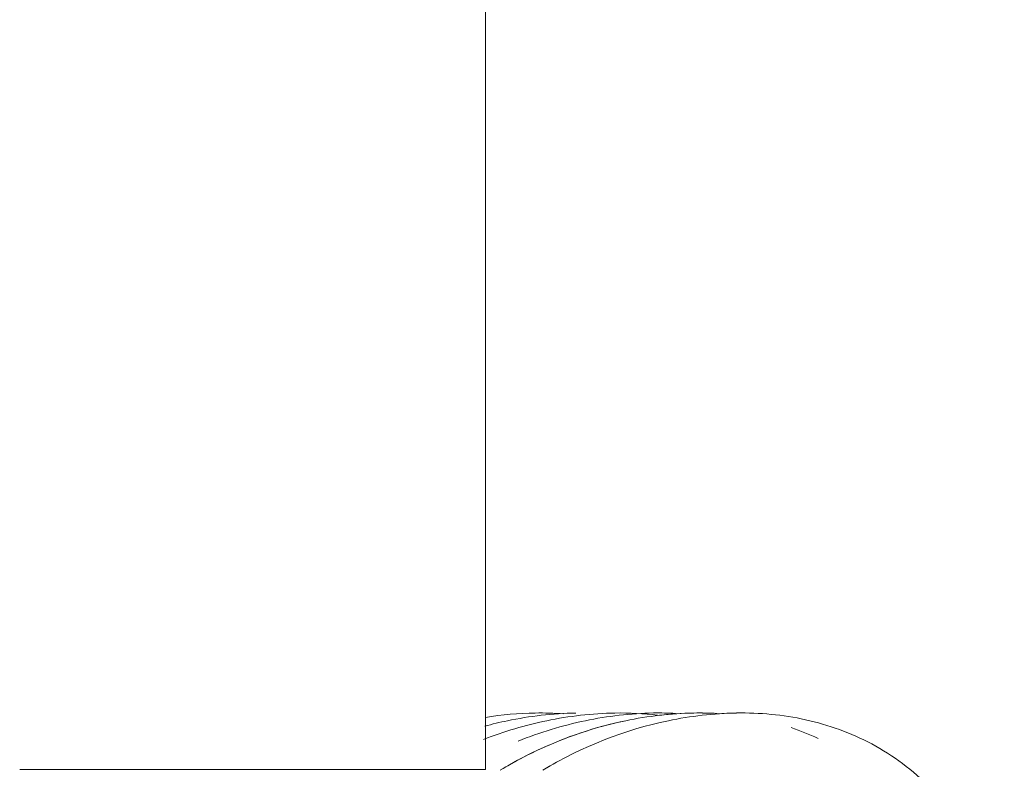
# Model space of a CAD drawing. Header units: millimetres. Extents: x 4 to 1188, y 1 to 840.
# Tile 115 of 256: x 714.31 to 716.27, y 361.13 to 362.63. Entities that reach past the tile are written whole.
import ezdxf

# ---------------------------------------------------------------- set-up
doc = ezdxf.new("R2010")
doc.units = ezdxf.units.MM
doc.layers.add('1', color=7, linetype='Continuous')

msp = doc.modelspace()

# ---------------------------------------------------------------- linework, layer by layer
at = {"layer": '1', "color": 154, "linetype": 'Continuous', "lineweight": 13}
for p, q in [((715.237, 361.133), (715.237, 380.8045)), ((715.237, 361.133), (715.237, 380.8045)), ((715.237, 361.133), (715.237, 380.8045)), ((715.2372, 380.8045), (715.2372, 361.2342)), ((715.2372, 361.2342), (715.2372, 380.8045)), ((715.2372, 361.2342), (715.2372, 380.8045)), ((715.2372, 361.2342), (715.2372, 380.8045)), ((715.2372, 380.8045), (715.2372, 361.2342)), ((715.2372, 380.8045), (715.2372, 361.2342)), ((714.3095, 361.133), (715.237, 361.133)), ((714.3095, 361.133), (715.237, 361.133)), ((714.3095, 361.133), (715.237, 361.133))]:
    msp.add_line(p, q, dxfattribs=at)
for points, knots in [([(715.5799, 361.2408), (715.5518, 361.2442), (715.4776, 361.2479), (715.3596, 361.2338), (715.2742, 361.2085), (715.2332, 361.1925)], [0, 0, 0, 0, 0.240399, 0.627317, 1, 1, 1, 1]), ([(715.5799, 361.2408), (715.5518, 361.2442), (715.4776, 361.2479), (715.3596, 361.2338), (715.2742, 361.2085), (715.2332, 361.1925)], [0, 0, 0, 0, 0.240399, 0.627317, 1, 1, 1, 1]), ([(715.5799, 361.2408), (715.5518, 361.2442), (715.4776, 361.2479), (715.3596, 361.2338), (715.2742, 361.2085), (715.2332, 361.1925)], [0, 0, 0, 0, 0.240399, 0.627317, 1, 1, 1, 1]), ([(715.4167, 361.2452), (715.4167, 361.2452), (715.3709, 361.2445), (715.3097, 361.2372), (715.2505, 361.223), (715.2355, 361.219)], [0, 0, 0, 0, 0.00001, 0.745866, 1, 1, 1, 1]), ([(715.4167, 361.2452), (715.4167, 361.2452), (715.3709, 361.2445), (715.3097, 361.2372), (715.2505, 361.223), (715.2355, 361.219)], [0, 0, 0, 0, 0.00001, 0.745866, 1, 1, 1, 1]), ([(715.4167, 361.2452), (715.4167, 361.2452), (715.3709, 361.2445), (715.3097, 361.2372), (715.2505, 361.223), (715.2355, 361.219)], [0, 0, 0, 0, 0.00001, 0.745866, 1, 1, 1, 1]), ([(715.3925, 361.2436), (715.3738, 361.245), (715.3217, 361.2464), (715.2697, 361.2417), (715.2368, 361.2365)], [0, 0, 0, 0, 0.359993, 1, 1, 1, 1]), ([(715.3925, 361.2436), (715.3738, 361.245), (715.3217, 361.2464), (715.2697, 361.2417), (715.2368, 361.2365)], [0, 0, 0, 0, 0.359993, 1, 1, 1, 1]), ([(715.3925, 361.2436), (715.3738, 361.245), (715.3217, 361.2464), (715.2697, 361.2417), (715.2368, 361.2365)], [0, 0, 0, 0, 0.359993, 1, 1, 1, 1]), ([(715.6981, 361.2443), (715.6828, 361.2451), (715.6218, 361.2464), (715.4714, 361.2283), (715.3461, 361.1792), (715.2663, 361.1312)], [0, 0, 0, 0, 0.10161, 0.405392, 1, 1, 1, 1]), ([(715.6153, 361.2444), (715.6008, 361.2452), (715.5406, 361.2463), (715.4336, 361.2334), (715.3455, 361.2068), (715.3019, 361.1892)], [0, 0, 0, 0, 0.134957, 0.561576, 1, 1, 1, 1]), ([(715.6153, 361.2444), (715.6008, 361.2452), (715.5406, 361.2463), (715.4336, 361.2334), (715.3455, 361.2068), (715.3019, 361.1892)], [0, 0, 0, 0, 0.134957, 0.561576, 1, 1, 1, 1]), ([(715.6153, 361.2444), (715.6008, 361.2452), (715.5406, 361.2463), (715.4336, 361.2334), (715.3455, 361.2068), (715.3019, 361.1892)], [0, 0, 0, 0, 0.134957, 0.561576, 1, 1, 1, 1]), ([(715.6981, 361.2443), (715.6828, 361.2451), (715.6218, 361.2464), (715.4989, 361.2316), (715.3975, 361.1978), (715.3408, 361.1711)], [0, 0, 0, 0, 0.124314, 0.495975, 1, 1, 1, 1]), ([(716.2703, 360.8143), (716.258, 360.8702), (716.2211, 360.97), (716.1302, 361.1), (716.0108, 361.1892), (715.8763, 361.2375), (715.7375, 361.2501), (715.5564, 361.2283), (715.431, 361.1792), (715.3512, 361.1312)], [0, 0, 0, 0, 0.143033, 0.276032, 0.402535, 0.525153, 0.645908, 0.765641, 1, 1, 1, 1]), ([(715.6981, 361.2443), (715.6828, 361.2451), (715.6431, 361.2459), (715.6034, 361.2431), (715.5791, 361.2402)], [0, 0, 0, 0, 0.384966, 1, 1, 1, 1]), ([(716.2703, 360.8143), (716.258, 360.8702), (716.2211, 360.97), (716.1302, 361.1), (716.0108, 361.1892), (715.8763, 361.2375), (715.7701, 361.2471), (715.7108, 361.2444), (715.6977, 361.2435)], [0, 0, 0, 0, 0.210226, 0.405705, 0.591637, 0.771858, 0.949341, 1, 1, 1, 1]), ([(716.2703, 360.8143), (716.258, 360.8702), (716.2211, 360.97), (716.1302, 361.1), (716.0108, 361.1892), (715.8763, 361.2375), (715.7701, 361.2471), (715.7108, 361.2444), (715.6977, 361.2435)], [0, 0, 0, 0, 0.210226, 0.405705, 0.591637, 0.771858, 0.949341, 1, 1, 1, 1])]:
    msp.add_open_spline(points, degree=3, knots=knots, dxfattribs=at)
for points in [[(715.8998, 361.1944), (715.8822, 361.2027), (715.8642, 361.2099), (715.8458, 361.2161)], [(715.8998, 361.1944), (715.8822, 361.2027), (715.8642, 361.2099), (715.8458, 361.2161)], [(715.8998, 361.1944), (715.8822, 361.2027), (715.8642, 361.2099), (715.8458, 361.2161)], [(715.3601, 361.1799), (715.3283, 361.1659), (715.2971, 361.1497), (715.2663, 361.1312)], [(715.4062, 361.1616), (715.3877, 361.1522), (715.3694, 361.1421), (715.3512, 361.1312)], [(715.4062, 361.1616), (715.3877, 361.1522), (715.3694, 361.1421), (715.3512, 361.1312)]]:
    msp.add_open_spline(points, degree=3, dxfattribs=at)

doc.saveas('drawing.dxf')
